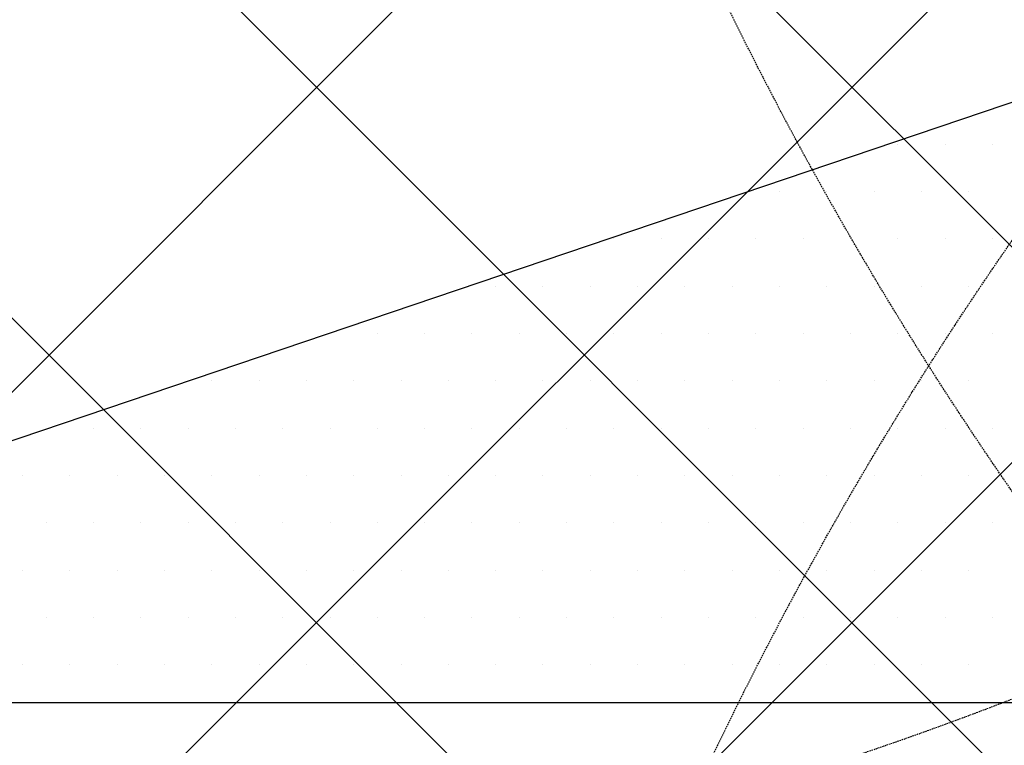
# Model space of a CAD drawing. Header units: millimetres. Extents: x -1753 to 37187, y -1972 to 14840.
# Tile 60 of 128: x 4930 to 5581, y 4692 to 5171. Entities that reach past the tile are written whole.
import ezdxf
from ezdxf.enums import TextEntityAlignment as Align

# ---------------------------------------------------------------- set-up
doc = ezdxf.new("R2010")
doc.units = ezdxf.units.MM
doc.header["$LTSCALE"] = 2
doc.header["$MEASUREMENT"] = 0
doc.linetypes.add('DASHED', pattern=[0.75, 0.5, -0.25])
doc.linetypes.add('HIDDEN', pattern=[0.375, 0.25, -0.125])
doc.layers.add('FIRE-SPKLR-EQP', color=1, linetype='Continuous', true_color=0xff0000)
doc.layers.add('FIRE-SPKLR-EQP-MPA-12SM-C', color=3, linetype='HIDDEN', true_color=0x00ff00)
doc.layers.add('GREY SCALE', color=9, linetype='Continuous', lineweight=0, true_color=0x808080)
doc.styles.get("Standard").update_dxf_attribs({"font": 'times.ttf'})

# ---------------------------------------------------------------- blocks, each defined once
blk = doc.blocks.new('SPKLR-EQP-PENDENT-68C')
at = {"layer": 'FIRE-SPKLR-EQP-MPA-12SM-C', "linetype": 'DASHED'}
blk.add_circle((0, 0), 2450, dxfattribs=at)
blk = doc.blocks.new('RCP LAYOUT')
at = {"layer": 'GREY SCALE', "lineweight": -3}
for p, q in [((4273.55, 3920), (13733.55, 13380)), ((4627.11, 3920), (11820.13, 11113.02)), ((7336.6, 3270), (200, 10406.6)), ((6983.05, 3270), (200, 10053.05)), ((5979.49, 3920), (200, 9699.49)), ((4413.17, 4720), (9039.29, 6285.19)), ((3270, 3270), (5890, 5890)), ((5510.44, 5088.89), (5510.44, 5088.89)), ((5541.69, 5088.89), (5541.69, 5088.89)), ((5572.94, 5088.89), (5572.94, 5088.89)), ((5432.31, 5057.64), (5432.31, 5057.64)), ((5463.56, 5057.64), (5463.56, 5057.64)), ((5494.81, 5057.64), (5494.81, 5057.64)), ((5526.06, 5057.64), (5526.06, 5057.64)), ((5557.31, 5057.64), (5557.31, 5057.64)), ((5322.94, 5026.39), (5322.94, 5026.39)), ((5354.19, 5026.39), (5354.19, 5026.39)), ((5385.44, 5026.39), (5385.44, 5026.39)), ((5416.69, 5026.39), (5416.69, 5026.39)), ((5447.94, 5026.39), (5447.94, 5026.39)), ((5479.19, 5026.39), (5479.19, 5026.39)), ((5510.44, 5026.39), (5510.44, 5026.39)), ((5541.69, 5026.39), (5541.69, 5026.39)), ((5572.94, 5026.39), (5572.94, 5026.39)), ((5244.81, 4995.14), (5244.81, 4995.14)), ((5276.06, 4995.14), (5276.06, 4995.14)), ((5307.31, 4995.14), (5307.31, 4995.14)), ((5338.56, 4995.14), (5338.56, 4995.14)), ((5369.81, 4995.14), (5369.81, 4995.14)), ((5401.06, 4995.14), (5401.06, 4995.14)), ((5432.31, 4995.14), (5432.31, 4995.14)), ((5463.56, 4995.14), (5463.56, 4995.14)), ((5494.81, 4995.14), (5494.81, 4995.14)), ((5526.06, 4995.14), (5526.06, 4995.14)), ((5557.31, 4995.14), (5557.31, 4995.14)), ((5135.44, 4963.89), (5135.44, 4963.89)), ((5166.69, 4963.89), (5166.69, 4963.89)), ((5197.94, 4963.89), (5197.94, 4963.89)), ((5229.19, 4963.89), (5229.19, 4963.89)), ((5260.44, 4963.89), (5260.44, 4963.89)), ((5291.69, 4963.89), (5291.69, 4963.89)), ((5322.94, 4963.89), (5322.94, 4963.89)), ((5354.19, 4963.89), (5354.19, 4963.89)), ((5385.44, 4963.89), (5385.44, 4963.89)), ((5416.69, 4963.89), (5416.69, 4963.89)), ((5447.94, 4963.89), (5447.94, 4963.89)), ((5479.19, 4963.89), (5479.19, 4963.89)), ((5510.44, 4963.89), (5510.44, 4963.89)), ((5541.69, 4963.89), (5541.69, 4963.89)), ((5572.94, 4963.89), (5572.94, 4963.89)), ((5057.31, 4932.64), (5057.31, 4932.64)), ((5088.56, 4932.64), (5088.56, 4932.64)), ((5119.81, 4932.64), (5119.81, 4932.64)), ((5151.06, 4932.64), (5151.06, 4932.64)), ((5182.31, 4932.64), (5182.31, 4932.64)), ((5213.56, 4932.64), (5213.56, 4932.64)), ((5244.81, 4932.64), (5244.81, 4932.64)), ((5276.06, 4932.64), (5276.06, 4932.64)), ((5307.31, 4932.64), (5307.31, 4932.64)), ((5338.56, 4932.64), (5338.56, 4932.64)), ((5369.81, 4932.64), (5369.81, 4932.64)), ((5401.06, 4932.64), (5401.06, 4932.64)), ((5432.31, 4932.64), (5432.31, 4932.64)), ((5463.56, 4932.64), (5463.56, 4932.64)), ((5494.81, 4932.64), (5494.81, 4932.64)), ((5526.06, 4932.64), (5526.06, 4932.64)), ((5557.31, 4932.64), (5557.31, 4932.64)), ((4979.19, 4901.39), (4979.19, 4901.39)), ((5010.44, 4901.39), (5010.44, 4901.39)), ((5041.69, 4901.39), (5041.69, 4901.39)), ((5072.94, 4901.39), (5072.94, 4901.39)), ((5104.19, 4901.39), (5104.19, 4901.39)), ((5135.44, 4901.39), (5135.44, 4901.39)), ((5166.69, 4901.39), (5166.69, 4901.39)), ((5197.94, 4901.39), (5197.94, 4901.39)), ((5229.19, 4901.39), (5229.19, 4901.39)), ((5260.44, 4901.39), (5260.44, 4901.39)), ((5291.69, 4901.39), (5291.69, 4901.39)), ((5322.94, 4901.39), (5322.94, 4901.39)), ((5354.19, 4901.39), (5354.19, 4901.39)), ((5385.44, 4901.39), (5385.44, 4901.39)), ((5416.69, 4901.39), (5416.69, 4901.39)), ((5447.94, 4901.39), (5447.94, 4901.39)), ((5479.19, 4901.39), (5479.19, 4901.39)), ((5510.44, 4901.39), (5510.44, 4901.39)), ((5541.69, 4901.39), (5541.69, 4901.39)), ((5572.94, 4901.39), (5572.94, 4901.39)), ((4932.31, 4870.14), (4932.31, 4870.14)), ((4963.56, 4870.14), (4963.56, 4870.14)), ((4994.81, 4870.14), (4994.81, 4870.14)), ((5026.06, 4870.14), (5026.06, 4870.14)), ((5057.31, 4870.14), (5057.31, 4870.14)), ((5088.56, 4870.14), (5088.56, 4870.14)), ((5119.81, 4870.14), (5119.81, 4870.14)), ((5151.06, 4870.14), (5151.06, 4870.14)), ((5182.31, 4870.14), (5182.31, 4870.14)), ((5213.56, 4870.14), (5213.56, 4870.14)), ((5244.81, 4870.14), (5244.81, 4870.14)), ((5276.06, 4870.14), (5276.06, 4870.14)), ((5307.31, 4870.14), (5307.31, 4870.14)), ((5338.56, 4870.14), (5338.56, 4870.14)), ((5369.81, 4870.14), (5369.81, 4870.14)), ((5401.06, 4870.14), (5401.06, 4870.14)), ((5432.31, 4870.14), (5432.31, 4870.14)), ((5463.56, 4870.14), (5463.56, 4870.14)), ((5494.81, 4870.14), (5494.81, 4870.14)), ((5526.06, 4870.14), (5526.06, 4870.14)), ((5557.31, 4870.14), (5557.31, 4870.14)), ((4947.94, 4838.89), (4947.94, 4838.89)), ((4979.19, 4838.89), (4979.19, 4838.89)), ((5010.44, 4838.89), (5010.44, 4838.89)), ((5041.69, 4838.89), (5041.69, 4838.89)), ((5072.94, 4838.89), (5072.94, 4838.89)), ((5104.19, 4838.89), (5104.19, 4838.89)), ((5135.44, 4838.89), (5135.44, 4838.89)), ((5166.69, 4838.89), (5166.69, 4838.89)), ((5197.94, 4838.89), (5197.94, 4838.89)), ((5229.19, 4838.89), (5229.19, 4838.89)), ((5260.44, 4838.89), (5260.44, 4838.89)), ((5291.69, 4838.89), (5291.69, 4838.89)), ((5322.94, 4838.89), (5322.94, 4838.89)), ((5354.19, 4838.89), (5354.19, 4838.89)), ((5385.44, 4838.89), (5385.44, 4838.89)), ((5416.69, 4838.89), (5416.69, 4838.89)), ((5447.94, 4838.89), (5447.94, 4838.89)), ((5479.19, 4838.89), (5479.19, 4838.89)), ((5510.44, 4838.89), (5510.44, 4838.89)), ((5541.69, 4838.89), (5541.69, 4838.89)), ((5572.94, 4838.89), (5572.94, 4838.89)), ((4932.31, 4807.64), (4932.31, 4807.64)), ((4963.56, 4807.64), (4963.56, 4807.64)), ((4994.81, 4807.64), (4994.81, 4807.64)), ((5026.06, 4807.64), (5026.06, 4807.64)), ((5057.31, 4807.64), (5057.31, 4807.64)), ((5088.56, 4807.64), (5088.56, 4807.64)), ((5119.81, 4807.64), (5119.81, 4807.64)), ((5151.06, 4807.64), (5151.06, 4807.64)), ((5182.31, 4807.64), (5182.31, 4807.64)), ((5213.56, 4807.64), (5213.56, 4807.64)), ((5244.81, 4807.64), (5244.81, 4807.64)), ((5276.06, 4807.64), (5276.06, 4807.64)), ((5307.31, 4807.64), (5307.31, 4807.64)), ((5338.56, 4807.64), (5338.56, 4807.64)), ((5369.81, 4807.64), (5369.81, 4807.64)), ((5401.06, 4807.64), (5401.06, 4807.64)), ((5432.31, 4807.64), (5432.31, 4807.64)), ((5463.56, 4807.64), (5463.56, 4807.64)), ((5494.81, 4807.64), (5494.81, 4807.64)), ((5526.06, 4807.64), (5526.06, 4807.64)), ((5557.31, 4807.64), (5557.31, 4807.64)), ((4947.94, 4776.39), (4947.94, 4776.39)), ((4979.19, 4776.39), (4979.19, 4776.39)), ((5010.44, 4776.39), (5010.44, 4776.39)), ((5041.69, 4776.39), (5041.69, 4776.39)), ((5072.94, 4776.39), (5072.94, 4776.39)), ((5104.19, 4776.39), (5104.19, 4776.39)), ((5135.44, 4776.39), (5135.44, 4776.39)), ((5166.69, 4776.39), (5166.69, 4776.39)), ((5197.94, 4776.39), (5197.94, 4776.39)), ((5229.19, 4776.39), (5229.19, 4776.39)), ((5260.44, 4776.39), (5260.44, 4776.39)), ((5291.69, 4776.39), (5291.69, 4776.39)), ((5322.94, 4776.39), (5322.94, 4776.39)), ((5354.19, 4776.39), (5354.19, 4776.39)), ((5385.44, 4776.39), (5385.44, 4776.39)), ((5416.69, 4776.39), (5416.69, 4776.39)), ((5447.94, 4776.39), (5447.94, 4776.39)), ((5479.19, 4776.39), (5479.19, 4776.39)), ((5510.44, 4776.39), (5510.44, 4776.39)), ((5541.69, 4776.39), (5541.69, 4776.39)), ((5572.94, 4776.39), (5572.94, 4776.39)), ((4932.31, 4745.14), (4932.31, 4745.14)), ((4963.56, 4745.14), (4963.56, 4745.14)), ((4994.81, 4745.14), (4994.81, 4745.14)), ((5026.06, 4745.14), (5026.06, 4745.14)), ((5057.31, 4745.14), (5057.31, 4745.14)), ((5088.56, 4745.14), (5088.56, 4745.14)), ((5119.81, 4745.14), (5119.81, 4745.14)), ((5151.06, 4745.14), (5151.06, 4745.14)), ((5182.31, 4745.14), (5182.31, 4745.14)), ((5213.56, 4745.14), (5213.56, 4745.14)), ((5244.81, 4745.14), (5244.81, 4745.14)), ((5276.06, 4745.14), (5276.06, 4745.14)), ((5307.31, 4745.14), (5307.31, 4745.14)), ((5338.56, 4745.14), (5338.56, 4745.14)), ((5369.81, 4745.14), (5369.81, 4745.14)), ((5401.06, 4745.14), (5401.06, 4745.14)), ((5432.31, 4745.14), (5432.31, 4745.14)), ((5463.56, 4745.14), (5463.56, 4745.14)), ((5494.81, 4745.14), (5494.81, 4745.14)), ((5526.06, 4745.14), (5526.06, 4745.14)), ((5557.31, 4745.14), (5557.31, 4745.14)), ((8781.77, 4720), (4048, 4720))]:
    blk.add_line(p, q, dxfattribs=at)
for tag, p in [('EXIT', (2198, 13730)), ('EXIT', (15225, 13730)), ('E', (15529.99, 8869.99)), ('E', (15529.99, 7669.99)), ('E', (15529.99, 5869.99)), ('E', (15529.99, 4669.96)), ('EXIT', (13114.86, 3718.64)), ('E', (11657, 3149.92)), ('E', (13457, 3149.92)), ('E', (15257.01, 3149.72)), ('E', (16457.43, 3149.81)), ('EXIT', (15988.31, 2270)), ('E', (1505, 1600)), ('E', (2705, 1600)), ('E', (3905, 1600)), ('E', (5105, 1600)), ('E', (6305, 1600)), ('E', (7505, 1600)), ('E', (8705, 1600)), ('E', (11657, 1349.95)), ('E', (13557, 1350)), ('E', (14757, 1350)), ('EXIT', (6723.48, 950))]:
    blk.add_attdef(tag, text='', height=100, dxfattribs=at).set_placement(p, align=Align.MIDDLE_CENTER)
blk.add_attdef('E', text='', height=100, rotation=44.91466, dxfattribs=at).set_placement((13564.52, 5892.8), align=Align.MIDDLE_CENTER)

msp = doc.modelspace()

# ---------------------------------------------------------------- block references
at = {"layer": 'FIRE-SPKLR-EQP'}
for p in [(4700, 7007.31), (7600, 6255), (4700, 3966.21), (7600, 3630)]:
    msp.add_blockref('SPKLR-EQP-PENDENT-68C', p, dxfattribs=at)
at = {"layer": 'GREY SCALE', "lineweight": -3}
msp.add_blockref('RCP LAYOUT', (0, 0), dxfattribs=at)

doc.saveas('drawing.dxf')
